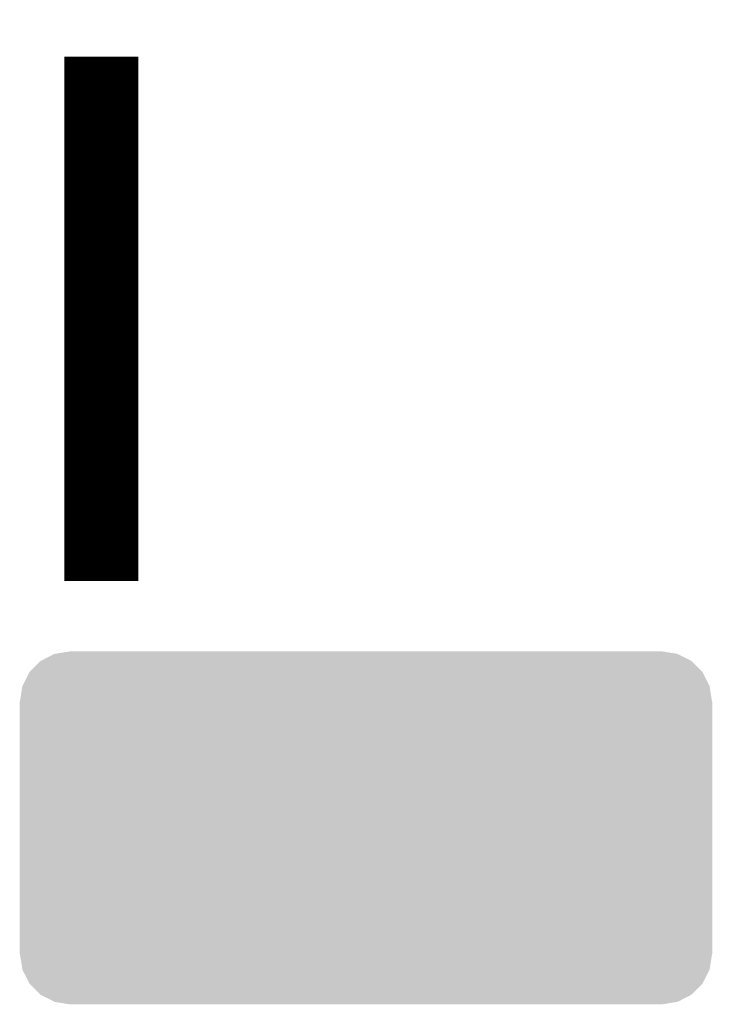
# Model space of a CAD drawing. Extents: x -4 to 126, y -8 to 66.
# Tile 115 of 256: x 37.69 to 40.54, y 29.17 to 33.22. Entities that reach past the tile are written whole.
import ezdxf

# ---------------------------------------------------------------- set-up
doc = ezdxf.new("R2010")
doc.units = 0
doc.layers.get('0').update_dxf_attribs({"linetype": 'CONTINUOUS'})
doc.layers.add('CLICKER_2_FOR_TMPM4L4A_V104_GTO', color=11, linetype='CONTINUOUS')
doc.layers.add('CLICKER_2_FOR_TMPM4L4A_V104_GTS', color=8, linetype='CONTINUOUS')

# ---------------------------------------------------------------- blocks, each defined once
blk = doc.blocks.new('CUSTOM_221')
for points in [[(-1.339342, 0.687306), (-1.284068, 0.715946), (1.33991, 0.687306), (1.283488, 0.715946)], [(-1.284068, 0.715946), (-1.28082, 0.716482), (1.283488, 0.715946), (1.282432, 0.716482)], [(-1.28082, 0.716482), (-1.22047, 0.72644), (1.282432, 0.716482), (1.22047, 0.72644)], [(-1.385174, 0.641776), (-1.341302, 0.68629), (1.385538, 0.641776), (1.34093, 0.68629)], [(-1.341302, 0.68629), (-1.339342, 0.687306), (1.34093, 0.68629), (1.33991, 0.687306)], [(-1.41455, 0.584362), (-1.386548, 0.64038), (1.41484, 0.584362), (1.386252, 0.64038)], [(-1.386548, 0.64038), (-1.385174, 0.641776), (1.386252, 0.64038), (1.385538, 0.641776)], [(-1.42494, 0.5207), (-1.415368, 0.582722), (1.42494, 0.5207), (1.415102, 0.582722)], [(-1.415368, 0.582722), (-1.41455, 0.584362), (1.415102, 0.582722), (1.41484, 0.584362)], [(-1.42621, -0.51943), (-1.42621, 0.51943), (1.42621, -0.51943), (1.42621, 0.51943)], [(-1.424936, 0.51943), (-1.42494, 0.5207), (1.424936, 0.51943), (1.42494, 0.5207)], [(-1.42494, -0.5207), (-1.424936, -0.51943), (1.42494, -0.5207), (1.424936, -0.51943)], [(-1.4151, -0.582722), (-1.42494, -0.5207), (1.415368, -0.582722), (1.42494, -0.5207)], [(-1.41484, -0.584362), (-1.4151, -0.582722), (1.414548, -0.584362), (1.415368, -0.582722)], [(-1.38625, -0.64038), (-1.41484, -0.584362), (1.386548, -0.64038), (1.414548, -0.584362)], [(-1.385538, -0.641776), (-1.38625, -0.64038), (1.385172, -0.641776), (1.386548, -0.64038)], [(-1.340928, -0.68629), (-1.385538, -0.641776), (1.341302, -0.68629), (1.385172, -0.641776)], [(-1.33991, -0.687306), (-1.340928, -0.68629), (1.33934, -0.687306), (1.341302, -0.68629)], [(-1.283486, -0.715946), (-1.33991, -0.687306), (1.284068, -0.715946), (1.33934, -0.687306)], [(-1.282432, -0.716482), (-1.283486, -0.715946), (1.280818, -0.716482), (1.284068, -0.715946)], [(-1.22047, -0.72644), (-1.282432, -0.716482), (1.22047, -0.72644), (1.280818, -0.716482)]]:
    blk.add_solid(points)

msp = doc.modelspace()

# ---------------------------------------------------------------- linework, layer by layer
at = {"layer": 'CLICKER_2_FOR_TMPM4L4A_V104_GTO', "const_width": 0.3048}
msp.add_lwpolyline([(38.0238, 30.9118), (38.0238, 33.0708)], dxfattribs=at)

# ---------------------------------------------------------------- block references
at = {"layer": 'CLICKER_2_FOR_TMPM4L4A_V104_GTS'}
msp.add_blockref('CUSTOM_221', (39.11346, 29.8958), dxfattribs=at)

doc.saveas('drawing.dxf')
